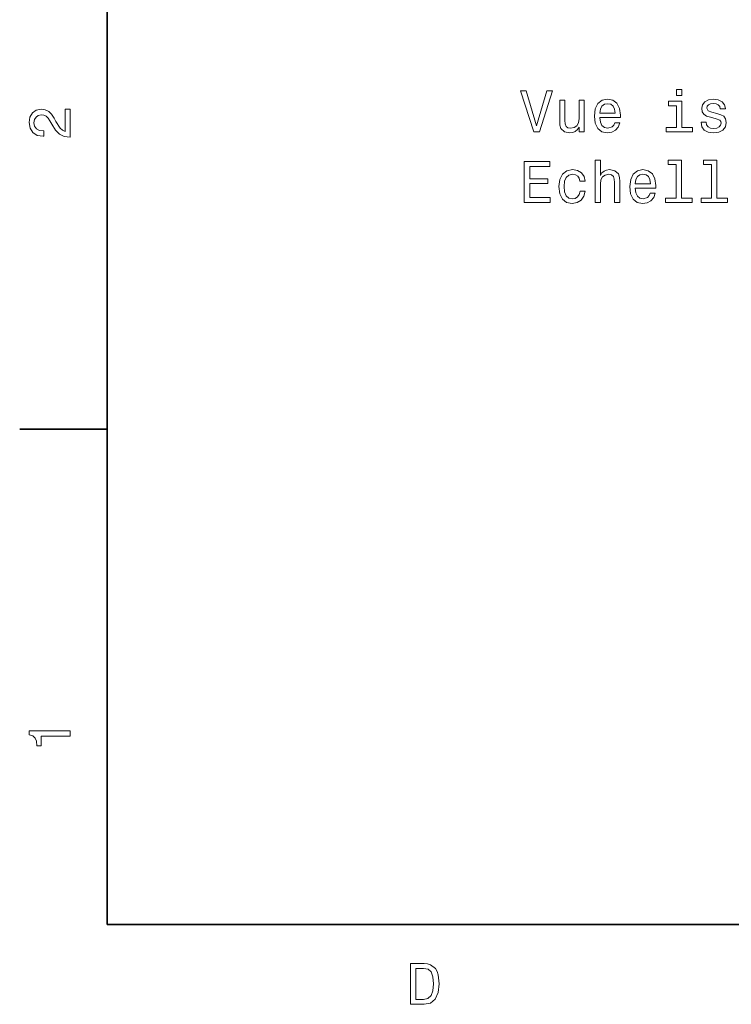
# Model space of a CAD drawing. Extents: x 0 to 297, y 0 to 210.
# Tile 1 of 8: x 2 to 64, y 3 to 88. Entities that reach past the tile are written whole.
import ezdxf

# ---------------------------------------------------------------- set-up
doc = ezdxf.new("R2010")
doc.units = 0

msp = doc.modelspace()

# ---------------------------------------------------------------- linework, layer by layer
at = {"color": 7, "lineweight": 35}
for p, q in [((10, 200), (10, 10)), ((10, 10), (287, 10))]:
    msp.add_line(p, q, dxfattribs=at)
at = {"color": 7, "lineweight": 35, "ltscale": 0.1875}
msp.add_line((10, 52.5), (2.5, 52.5), dxfattribs=at)
at = {"color": 7, "lineweight": 13}
for points in [[(47.734768, 81.487953), (46.857246, 78.507408), (45.954506, 81.487953), (45.475399, 81.487953), (46.605083, 77.98291), (47.109406, 77.98291), (48.213875, 81.487953)], [(59.329147, 81.603951), (58.860126, 81.603951), (58.860126, 81.099625), (59.329147, 81.099625)], [(50.937218, 80.691124), (50.493412, 80.691124), (50.493412, 79.127724), (50.442978, 78.76461), (50.296726, 78.502365), (50.069782, 78.340981), (49.772232, 78.29055), (49.535198, 78.330894), (49.383904, 78.451927), (49.298168, 78.658699), (49.277996, 78.95121), (49.277996, 80.691124), (48.83419, 80.691124), (48.83419, 78.910866), (48.849319, 78.552795), (48.945141, 78.255241), (49.237648, 77.98291), (49.706669, 77.887093), (49.958832, 77.922394), (50.17569, 78.013168), (50.362289, 78.16951), (50.513584, 78.396454), (50.513584, 77.98291), (50.937218, 77.98291)], [(52.27367, 79.208412), (54.048889, 79.208412), (54.053932, 79.415184), (53.97324, 79.995155), (53.751335, 80.428879), (53.398312, 80.691124), (52.929291, 80.786942), (52.470356, 80.686081), (52.117332, 80.403656), (51.890385, 79.944725), (51.809696, 79.339539), (51.885342, 78.719223), (52.112289, 78.265327), (52.46027, 77.98291), (52.914162, 77.887093), (53.307533, 77.952652), (53.630299, 78.124123), (53.867332, 78.396454), (54.003498, 78.759567), (53.564739, 78.759567), (53.473961, 78.557838), (53.342834, 78.40654), (52.969635, 78.285507), (52.682175, 78.340981), (52.465313, 78.517494), (52.324104, 78.804955), (52.27367, 79.193283)], [(52.27367, 79.581612), (52.329147, 79.929596), (52.465313, 80.186798), (52.672089, 80.34314), (52.94442, 80.398613), (53.211712, 80.34314), (53.418484, 80.186798), (53.544563, 79.929596), (53.589954, 79.581612)], [(59.314018, 78.35611), (59.314018, 80.600342), (58.174248, 80.600342), (58.174248, 80.222107), (58.870213, 80.222107), (58.870213, 78.35611), (57.962433, 78.35611), (57.962433, 77.98291), (60.231884, 77.98291), (60.231884, 78.35611)], [(62.319782, 79.56144), (61.891106, 79.662308), (61.573383, 79.778297), (61.467476, 80.015327), (61.497734, 80.181755), (61.603645, 80.302795), (61.775112, 80.378441), (62.022232, 80.408699), (62.259262, 80.378441), (62.445862, 80.287666), (62.566902, 80.151497), (62.617332, 79.96994), (63.051048, 79.96994), (63.051048, 79.980026), (62.975403, 80.307838), (62.768631, 80.565041), (62.445862, 80.726425), (62.022232, 80.786942), (61.593559, 80.726425), (61.280876, 80.559998), (61.08419, 80.312881), (61.023674, 80.000198), (61.069061, 79.697609), (61.21027, 79.485794), (61.442261, 79.334496), (61.780155, 79.228584), (62.274391, 79.107552), (62.576988, 78.981468), (62.657677, 78.880608), (62.687935, 78.729309), (62.642548, 78.542709), (62.521511, 78.401497), (62.324825, 78.310722), (62.062576, 78.280464), (61.785202, 78.310722), (61.583469, 78.416626), (61.447304, 78.588097), (61.391827, 78.825127), (60.963154, 78.825127), (61.03376, 78.421669), (61.240532, 78.129166), (61.56834, 77.952652), (62.022232, 77.887093), (62.496292, 77.952652), (62.844276, 78.129166), (63.056091, 78.411583), (63.131741, 78.779739), (63.076263, 79.097466), (62.919926, 79.314323), (62.66272, 79.455536)], [(6.833213, 77.519447), (6.833213, 79.925072), (6.399496, 79.925072), (6.399496, 78.023773), (6.162464, 78.129684), (5.965778, 78.311241), (5.607709, 78.871033), (5.456412, 79.168587), (5.239553, 79.501442), (4.987392, 79.738472), (4.689842, 79.874641), (4.351945, 79.925072), (3.928314, 79.839333), (3.595461, 79.602303), (3.383646, 79.239189), (3.307997, 78.770172), (3.393732, 78.286018), (3.630764, 77.91787), (4.009006, 77.680832), (4.508286, 77.600143), (4.578891, 77.600143), (4.578891, 78.059074), (4.538545, 78.059074), (4.195605, 78.104462), (3.943444, 78.240631), (3.782061, 78.457489), (3.726585, 78.744957), (3.777017, 79.03746), (3.903098, 79.254318), (4.099784, 79.395531), (4.346902, 79.445961), (4.578891, 79.41066), (4.775577, 79.314842), (4.947046, 79.153458), (5.098343, 78.931557), (5.259727, 78.634003), (5.572406, 78.139771), (5.90526, 77.791786), (6.308718, 77.585014), (6.818084, 77.519447)], [(45.798168, 71.936081), (48.017189, 71.936081), (48.017189, 72.359711), (46.262146, 72.359711), (46.262146, 73.544868), (47.825546, 73.544868), (47.825546, 73.963455), (46.262146, 73.963455), (46.262146, 75.012451), (47.976841, 75.012451), (47.976841, 75.436081), (45.798168, 75.436081)], [(51.885342, 71.936081), (52.329147, 71.936081), (52.329147, 73.499481), (52.374535, 73.857552), (52.52079, 74.119797), (52.747734, 74.281181), (53.050327, 74.341698), (53.292404, 74.291267), (53.443703, 74.155098), (53.519348, 73.928154), (53.544563, 73.625565), (53.544563, 71.936081), (53.988369, 71.936081), (53.988369, 73.716339), (53.968197, 74.074409), (53.877419, 74.371964), (53.579868, 74.644295), (53.115891, 74.740112), (52.863731, 74.704811), (52.64687, 74.608994), (52.465313, 74.457695), (52.329147, 74.250923), (52.329147, 75.557121), (51.885342, 75.557121)], [(58.839954, 75.183922), (58.839954, 72.30928), (57.927132, 72.30928), (57.927132, 71.936081), (60.19154, 71.936081), (60.19154, 72.30928), (59.28376, 72.30928), (59.28376, 75.557121), (58.14399, 75.557121), (58.14399, 75.183922)], [(61.875977, 75.183922), (61.875977, 72.30928), (60.963154, 72.30928), (60.963154, 71.936081), (63.227562, 71.936081), (63.227562, 72.30928), (62.319782, 72.30928), (62.319782, 75.557121), (61.180012, 75.557121), (61.180012, 75.183922)], [(50.574104, 73.746597), (51.012863, 73.746597), (50.922089, 74.150055), (50.705227, 74.467781), (50.367332, 74.664467), (49.92857, 74.740112), (49.44442, 74.639252), (49.076263, 74.356827), (48.844276, 73.897896), (48.763584, 73.282623), (48.839233, 72.672394), (49.066177, 72.218498), (49.424248, 71.936081), (49.913441, 71.840263), (50.34716, 71.915909), (50.685055, 72.127724), (50.917042, 72.460579), (51.017906, 72.904381), (50.594276, 72.904381), (50.518627, 72.621964), (50.377419, 72.410141), (50.17569, 72.279022), (49.92857, 72.238678), (49.620934, 72.304237), (49.399033, 72.505966), (49.262863, 72.833778), (49.217476, 73.297752), (49.262863, 73.75164), (49.404076, 74.079453), (49.63102, 74.281181), (49.92857, 74.351784), (50.190819, 74.306396), (50.387505, 74.190407), (50.518627, 73.998764)], [(55.309692, 73.161583), (57.084911, 73.161583), (57.089954, 73.368355), (57.009262, 73.948326), (56.787361, 74.38205), (56.434334, 74.644295), (55.965313, 74.740112), (55.506382, 74.639252), (55.153355, 74.356827), (54.926411, 73.897896), (54.845718, 73.292709), (54.921368, 72.672394), (55.148312, 72.218498), (55.496292, 71.936081), (55.950184, 71.840263), (56.343555, 71.905823), (56.666321, 72.077293), (56.903355, 72.349625), (57.03952, 72.712738), (56.600761, 72.712738), (56.509983, 72.511009), (56.37886, 72.359711), (56.005661, 72.238678), (55.718197, 72.294151), (55.501335, 72.470665), (55.360126, 72.758125), (55.309692, 73.146454)], [(55.309692, 73.534782), (55.36517, 73.882767), (55.501335, 74.139969), (55.708111, 74.29631), (55.980446, 74.351784), (56.247734, 74.29631), (56.454506, 74.139969), (56.580589, 73.882767), (56.625977, 73.534782)], [(6.833213, 26.159222), (6.833213, 26.618156), (3.307997, 26.618156), (3.307997, 26.275217), (3.615634, 26.184439), (3.822406, 26.002882), (3.943444, 25.725506), (3.98379, 25.34222), (4.341859, 25.34222), (4.341859, 26.159222)], [(37.194958, 6.666787), (36.029972, 6.666787), (36.029972, 3.166787), (37.194958, 3.166787), (37.744667, 3.277738), (38.153168, 3.615634), (38.405331, 4.165346), (38.496109, 4.916787), (38.415417, 5.683357), (38.314552, 5.985951), (38.173344, 6.228026), (37.764839, 6.555836), (37.497551, 6.636527)], [(37.159653, 6.248199), (37.542938, 6.17255), (37.805187, 5.940562), (37.961525, 5.527017), (38.011959, 4.916787), (37.956482, 4.326729), (37.800144, 3.913184), (37.532852, 3.666066), (37.159653, 3.585375), (36.498989, 3.585375), (36.498989, 6.248199)]]:
    msp.add_lwpolyline(points, close=True, dxfattribs=at)

doc.saveas('drawing.dxf')
